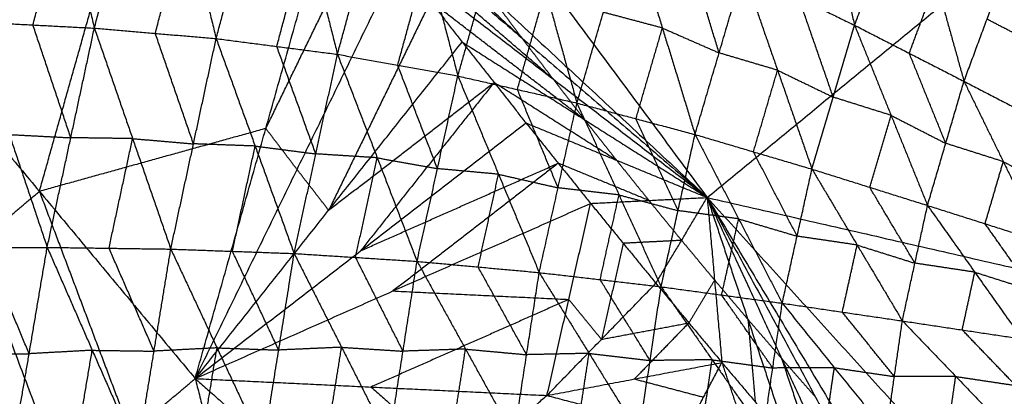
# Model space of a CAD drawing. Header units: millimetres. Extents: x -106 to 110, y -96 to 120.
# Tile 45 of 256: x -81 to -73, y -53 to -50. Entities that reach past the tile are written whole.
import ezdxf

# ---------------------------------------------------------------- set-up
doc = ezdxf.new("R2010")
doc.units = ezdxf.units.MM
doc.header["$MEASUREMENT"] = 0
doc.layers.add('Default', color=7, linetype='Continuous', true_color=0x000000)

msp = doc.modelspace()

# ---------------------------------------------------------------- linework, layer by layer
at = {"layer": 'Default'}
for points in [[(-81.2823, -43.5713, 12.0172), (-78.3609, -47.5103, 12.0172), (-75.4396, -51.4493, 12.0172)], [(-75.4396, -51.4493, 12.0172), (-72.8803, -49.3489, 10.5669), (-70.321, -47.2486, 9.1165)], [(-81.756, -49.941, 8.4114), (-81.4858, -48.9019, 8.2423), (-81.2155, -47.8628, 8.0731)], [(-81.2155, -47.8628, 8.0731), (-80.958, -48.9294, 8.0679), (-80.7006, -49.9959, 8.0627)], [(-80.7006, -49.9959, 8.0627), (-80.4363, -48.9874, 7.9038), (-80.1721, -47.9789, 7.7449)], [(-80.1721, -47.9789, 7.7449), (-79.9136, -49.0322, 7.7523), (-79.6552, -50.0856, 7.7598)], [(-79.1523, -48.0018, 12.4242), (-77.2959, -49.7255, 12.2207), (-75.4396, -51.4493, 12.0172)], [(-79.6552, -50.0856, 7.7598), (-79.3965, -49.1174, 7.6122), (-79.1379, -48.1492, 7.4646)], [(-79.1379, -48.1492, 7.4646), (-78.8759, -49.1848, 7.4844), (-78.6138, -50.2205, 7.5042)], [(-74.6139, -48.1107, 7.0124), (-74.3941, -49.0409, 6.9187), (-74.1743, -49.9711, 6.825)], [(-77.031, -50.0801, 12.2207), (-77.9591, -49.2182, 12.3225), (-78.8873, -48.3563, 12.4242)], [(-78.6138, -50.2205, 7.5042), (-78.3623, -49.3046, 7.37), (-78.1109, -48.3887, 7.2357)], [(-78.1109, -48.3887, 7.2357), (-77.8455, -49.3976, 7.2674), (-77.5801, -50.4065, 7.2991)], [(-79.8351, -53.0033, 13.8429), (-79.2287, -50.8571, 13.1336), (-78.6223, -48.7109, 12.4242)], [(-78.6223, -48.7109, 12.4242), (-77.031, -50.0801, 12.2207), (-75.4396, -51.4493, 12.0172)], [(-77.5801, -50.4065, 7.2991), (-77.339, -49.5546, 7.1803), (-77.0979, -48.7027, 7.0616)], [(-77.0979, -48.7027, 7.0616), (-76.8279, -49.6708, 7.1021), (-76.5579, -50.6389, 7.1426)], [(-74.1743, -49.9711, 6.825), (-73.944, -49.3544, 6.8991), (-73.7138, -48.7377, 6.9732)], [(-73.7138, -48.7377, 6.9732), (-73.4745, -49.5949, 6.8966), (-73.2352, -50.4521, 6.8201)], [(-81.2283, -49.9684, 8.2371), (-81.0932, -49.4489, 8.1525), (-80.958, -48.9294, 8.0679)], [(-80.1779, -50.0408, 7.9112), (-80.0457, -49.5365, 7.8318), (-79.9136, -49.0322, 7.7523)], [(-79.2287, -50.8571, 13.1336), (-78.7915, -49.9601, 12.7789), (-78.3542, -49.0631, 12.4242)], [(-76.7629, -50.4323, 12.2207), (-77.5586, -49.7477, 12.3225), (-78.3542, -49.0631, 12.4242)], [(-76.5579, -50.6389, 7.1426), (-76.3311, -49.86, 7.0406), (-76.1044, -49.0812, 6.9386)], [(-76.1044, -49.0812, 6.9386), (-75.8243, -49.995, 6.9849), (-75.5442, -50.9087, 7.0311)], [(-79.1345, -50.153, 7.632), (-79.0052, -49.6689, 7.5582), (-78.8759, -49.1848, 7.4844)], [(-81.1728, -51.3967, 13.8414), (-80.8696, -50.3236, 13.4867), (-80.5664, -49.2505, 13.132)], [(-75.3375, -50.2085, 6.9465), (-75.4776, -49.7516, 6.9234), (-75.6176, -49.2948, 6.9003)], [(-79.8351, -53.0033, 13.8429), (-78.9606, -51.2093, 13.1336), (-78.0862, -49.4154, 12.4242)], [(-78.0969, -50.3135, 7.4017), (-77.9712, -49.8555, 7.3345), (-77.8455, -49.3976, 7.2674)], [(-78.0862, -49.4154, 12.4242), (-77.815, -49.7652, 12.4242), (-77.5438, -50.1151, 12.4242)], [(-78.0862, -49.4154, 12.4242), (-76.7629, -50.4323, 12.2207), (-75.4396, -51.4493, 12.0172)], [(-78.0862, -49.4154, 12.4242), (-77.815, -49.7652, 12.4242), (-77.5438, -50.1151, 12.4242)], [(-73.2352, -50.4521, 6.8201), (-73.0374, -49.9193, 6.8916), (-72.8396, -49.3864, 6.963)], [(-75.5442, -50.9087, 7.0311), (-75.3375, -50.2085, 6.9465), (-75.1308, -49.5083, 6.862)], [(-75.1308, -49.5083, 6.862), (-74.8356, -50.3571, 6.911), (-74.5403, -51.2059, 6.9601)], [(-75.1308, -49.5083, 6.862), (-74.6525, -49.7397, 6.8435), (-74.1743, -49.9711, 6.825)], [(-73.7048, -50.2116, 6.8225), (-73.5896, -49.9032, 6.8596), (-73.4745, -49.5949, 6.8966)], [(-77.069, -50.5227, 7.2209), (-76.9484, -50.0967, 7.1615), (-76.8279, -49.6708, 7.1021)], [(-77.815, -49.7652, 12.4242), (-78.2522, -50.6622, 12.7789), (-78.6895, -51.5592, 13.1336)], [(-76.4917, -50.7822, 12.2207), (-77.1534, -50.2737, 12.3225), (-77.815, -49.7652, 12.4242)], [(-77.2959, -49.7255, 12.2207), (-77.1634, -49.9028, 12.2207), (-77.031, -50.0801, 12.2207)], [(-74.3573, -50.5885, 6.8925), (-74.5049, -50.1641, 6.868), (-74.6525, -49.7397, 6.8435)], [(-82.5105, -49.7901, 13.8398), (-81.7279, -51.8651, 13.8236), (-80.9453, -53.9401, 13.8074)], [(-82.5105, -49.7901, 13.8398), (-81.1728, -51.3967, 13.8414), (-79.8351, -53.0033, 13.8429)], [(-75.8243, -49.995, 6.9849), (-76.0777, -49.9275, 7.0127), (-76.3311, -49.86, 7.0406)], [(-81.756, -49.941, 8.4114), (-81.4309, -50.9091, 8.5865), (-81.1057, -51.8772, 8.7617)], [(-81.756, -49.941, 8.4114), (-81.2283, -49.9684, 8.2371), (-80.7006, -49.9959, 8.0627)], [(-72.5714, -50.1606, 6.899), (-72.8044, -50.0399, 6.8953), (-73.0374, -49.9193, 6.8916)], [(-80.9031, -50.9366, 8.4122), (-81.0657, -50.4525, 8.3246), (-81.2283, -49.9684, 8.2371)], [(-81.1057, -51.8772, 8.7617), (-80.9031, -50.9366, 8.4122), (-80.7006, -49.9959, 8.0627)], [(-80.7006, -49.9959, 8.0627), (-80.3726, -50.944, 8.2408), (-80.0447, -51.892, 8.4189)], [(-80.7006, -49.9959, 8.0627), (-80.1779, -50.0408, 7.9112), (-79.6552, -50.0856, 7.7598)], [(-79.8499, -50.9888, 8.0893), (-80.0139, -50.5148, 8.0003), (-80.1779, -50.0408, 7.9112)], [(-76.0511, -50.7738, 7.0869), (-75.9377, -50.3844, 7.0359), (-75.8243, -49.995, 6.9849)], [(-75.8243, -49.995, 6.9849), (-75.5809, -50.1017, 6.9657), (-75.3375, -50.2085, 6.9465)], [(-74.5403, -51.2059, 6.9601), (-74.3573, -50.5885, 6.8925), (-74.1743, -49.9711, 6.825)], [(-74.1743, -49.9711, 6.825), (-73.8612, -50.7443, 6.8743), (-73.5482, -51.5176, 6.9236)], [(-74.1743, -49.9711, 6.825), (-73.7048, -50.2116, 6.8225), (-73.2352, -50.4521, 6.8201)], [(-80.0447, -51.892, 8.4189), (-79.8499, -50.9888, 8.0893), (-79.6552, -50.0856, 7.7598)], [(-79.8351, -53.0033, 13.8429), (-78.6895, -51.5592, 13.1336), (-77.5438, -50.1151, 12.4242)], [(-79.6552, -50.0856, 7.7598), (-79.3205, -51.0078, 7.9379), (-78.9859, -51.93, 8.116)], [(-79.6552, -50.0856, 7.7598), (-79.1345, -50.153, 7.632), (-78.6138, -50.2205, 7.5042)], [(-77.5438, -50.1151, 12.4242), (-77.2696, -50.4626, 12.4242), (-76.9954, -50.81, 12.4242)], [(-77.5438, -50.1151, 12.4242), (-76.4917, -50.7822, 12.2207), (-75.4396, -51.4493, 12.0172)], [(-77.5438, -50.1151, 12.4242), (-77.2696, -50.4626, 12.4242), (-76.9954, -50.81, 12.4242)], [(-77.031, -50.0801, 12.2207), (-76.8969, -50.2562, 12.2207), (-76.7629, -50.4323, 12.2207)], [(-78.7998, -51.0752, 7.8101), (-78.9672, -50.6141, 7.7211), (-79.1345, -50.153, 7.632)], [(-74.8356, -50.3571, 6.911), (-75.0865, -50.2828, 6.9288), (-75.3375, -50.2085, 6.9465)], [(-78.9859, -51.93, 8.116), (-78.7998, -51.0752, 7.8101), (-78.6138, -50.2205, 7.5042)], [(-78.6138, -50.2205, 7.5042), (-78.2721, -51.1088, 7.6804), (-77.9305, -51.9972, 7.8566)], [(-78.6138, -50.2205, 7.5042), (-78.0969, -50.3135, 7.4017), (-77.5801, -50.4065, 7.2991)], [(-73.3917, -50.9848, 6.8719), (-73.5482, -50.5982, 6.8472), (-73.7048, -50.2116, 6.8225)], [(-77.7553, -51.2018, 7.5778), (-77.9261, -50.7577, 7.4897), (-78.0969, -50.3135, 7.4017)], [(-75.0423, -51.0573, 6.9956), (-74.9389, -50.7072, 6.9533), (-74.8356, -50.3571, 6.911)], [(-74.8356, -50.3571, 6.911), (-74.5964, -50.4728, 6.9018), (-74.3573, -50.5885, 6.8925)], [(-78.6895, -51.5592, 13.1336), (-77.9795, -51.0109, 12.7789), (-77.2696, -50.4626, 12.4242)], [(-77.2696, -50.4626, 12.4242), (-77.8424, -51.1846, 12.7789), (-78.4152, -51.9067, 13.1336)], [(-77.9305, -51.9972, 7.8566), (-77.7553, -51.2018, 7.5778), (-77.5801, -50.4065, 7.2991)], [(-77.5801, -50.4065, 7.2991), (-77.231, -51.25, 7.47), (-76.882, -52.0935, 7.641)], [(-77.5801, -50.4065, 7.2991), (-77.069, -50.5227, 7.2209), (-76.5579, -50.6389, 7.1426)], [(-76.2175, -51.1297, 12.2207), (-76.7435, -50.7961, 12.3225), (-77.2696, -50.4626, 12.4242)], [(-76.7629, -50.4323, 12.2207), (-76.6273, -50.6073, 12.2207), (-76.4917, -50.7822, 12.2207)], [(-73.5482, -51.5176, 6.9236), (-73.3917, -50.9848, 6.8719), (-73.2352, -50.4521, 6.8201)], [(-73.2352, -50.4521, 6.8201), (-72.8976, -51.1417, 6.8653), (-72.5599, -51.8312, 6.9106)], [(-73.2352, -50.4521, 6.8201), (-72.7693, -50.6935, 6.8276), (-72.3033, -50.9348, 6.835)], [(-76.7199, -51.3662, 7.3918), (-76.8945, -50.9444, 7.3063), (-77.069, -50.5227, 7.2209)], [(-73.8612, -50.7443, 6.8743), (-74.1093, -50.6664, 6.8834), (-74.3573, -50.5885, 6.8925)], [(-83.7733, -50.7, 13.6978), (-82.3593, -52.32, 13.7526), (-80.9453, -53.9401, 13.8074)], [(-76.882, -52.0935, 7.641), (-76.7199, -51.3662, 7.3918), (-76.5579, -50.6389, 7.1426)], [(-76.5579, -50.6389, 7.1426), (-76.1967, -51.4272, 7.3049), (-75.8355, -52.2155, 7.4672)], [(-76.5579, -50.6389, 7.1426), (-76.0511, -50.7738, 7.0869), (-75.5442, -50.9087, 7.0311)], [(-76.4917, -50.7822, 12.2207), (-76.3546, -50.9559, 12.2207), (-76.2175, -51.1297, 12.2207)], [(-75.6899, -51.5621, 7.2491), (-75.8705, -51.168, 7.168), (-76.0511, -50.7738, 7.0869)], [(-74.0442, -51.3618, 6.9419), (-73.9527, -51.053, 6.9081), (-73.8612, -50.7443, 6.8743)], [(-73.8612, -50.7443, 6.8743), (-73.6265, -50.8646, 6.8731), (-73.3917, -50.9848, 6.8719)], [(-79.2287, -50.8571, 13.1336), (-80.2008, -51.1269, 13.4875), (-81.1728, -51.3967, 13.8414)], [(-79.8351, -53.0033, 13.8429), (-78.4152, -51.9067, 13.1336), (-76.9954, -50.81, 12.4242)], [(-78.9606, -51.2093, 13.1336), (-79.0947, -51.0332, 13.1336), (-79.2287, -50.8571, 13.1336)], [(-76.9954, -50.81, 12.4242), (-76.7181, -51.1551, 12.4242), (-76.4408, -51.5001, 12.4242)], [(-76.9954, -50.81, 12.4242), (-76.2175, -51.1297, 12.2207), (-75.4396, -51.4493, 12.0172)], [(-76.9954, -50.81, 12.4242), (-76.7181, -51.1551, 12.4242), (-76.4408, -51.5001, 12.4242)], [(-81.4309, -50.9091, 8.5865), (-81.167, -50.9228, 8.4994), (-80.9031, -50.9366, 8.4122)], [(-80.3726, -50.944, 8.2408), (-80.6379, -50.9403, 8.3265), (-80.9031, -50.9366, 8.4122)], [(-80.5752, -51.8846, 8.5903), (-80.4739, -51.4143, 8.4155), (-80.3726, -50.944, 8.2408)], [(-80.3726, -50.944, 8.2408), (-80.1113, -50.9664, 8.1651), (-79.8499, -50.9888, 8.0893)], [(-75.8355, -52.2155, 7.4672), (-75.6899, -51.5621, 7.2491), (-75.5442, -50.9087, 7.0311)], [(-75.5442, -50.9087, 7.0311), (-75.1698, -51.6327, 7.1825), (-74.7954, -52.3567, 7.3339)], [(-75.5442, -50.9087, 7.0311), (-75.0423, -51.0573, 6.9956), (-74.5403, -51.2059, 6.9601)], [(-79.3205, -51.0078, 7.9379), (-79.5852, -50.9983, 8.0136), (-79.8499, -50.9888, 8.0893)], [(-79.5153, -51.911, 8.2675), (-79.4179, -51.4594, 8.1027), (-79.3205, -51.0078, 7.9379)], [(-79.3205, -51.0078, 7.9379), (-79.0602, -51.0415, 7.874), (-78.7998, -51.0752, 7.8101)], [(-72.8976, -51.1417, 6.8653), (-73.1447, -51.0632, 6.8686), (-73.3917, -50.9848, 6.8719)], [(-78.2721, -51.1088, 7.6804), (-78.536, -51.092, 7.7453), (-78.7998, -51.0752, 7.8101)], [(-78.4582, -51.9636, 7.9863), (-78.3651, -51.5362, 7.8333), (-78.2721, -51.1088, 7.6804)], [(-78.2721, -51.1088, 7.6804), (-78.0137, -51.1553, 7.6291), (-77.7553, -51.2018, 7.5778)], [(-76.2175, -51.1297, 12.2207), (-76.0788, -51.3022, 12.2207), (-75.9402, -51.4747, 12.2207)], [(-74.6679, -51.7813, 7.147), (-74.8551, -51.4193, 7.0713), (-75.0423, -51.0573, 6.9956)], [(-78.6895, -51.5592, 13.1336), (-78.825, -51.3843, 13.1336), (-78.9606, -51.2093, 13.1336)], [(-78.4152, -51.9067, 13.1336), (-77.5667, -51.5309, 12.7789), (-76.7181, -51.1551, 12.4242)], [(-76.7181, -51.1551, 12.4242), (-77.428, -51.7034, 12.7789), (-78.138, -52.2517, 13.1336)], [(-77.231, -51.25, 7.47), (-77.4931, -51.2259, 7.5239), (-77.7553, -51.2018, 7.5778)], [(-75.9402, -51.4747, 12.2207), (-76.3292, -51.3149, 12.3225), (-76.7181, -51.1551, 12.4242)], [(-74.7954, -52.3567, 7.3339), (-74.6679, -51.7813, 7.147), (-74.5403, -51.2059, 6.9601)], [(-74.5403, -51.2059, 6.9601), (-74.1524, -51.8573, 7.0983), (-73.7644, -52.5086, 7.2365)], [(-74.5403, -51.2059, 6.9601), (-74.0442, -51.3618, 6.9419), (-73.5482, -51.5176, 6.9236)], [(-73.0541, -51.6744, 6.9171), (-72.9758, -51.408, 6.8912), (-72.8976, -51.1417, 6.8653)], [(-72.8976, -51.1417, 6.8653), (-72.6646, -51.2623, 6.8691), (-72.4316, -51.383, 6.8728)], [(-77.4062, -52.0454, 7.7488), (-77.3186, -51.6477, 7.6094), (-77.231, -51.25, 7.47)], [(-77.231, -51.25, 7.47), (-76.9755, -51.3081, 7.4309), (-76.7199, -51.3662, 7.3918)], [(-76.1967, -51.4272, 7.3049), (-76.4583, -51.3967, 7.3484), (-76.7199, -51.3662, 7.3918)], [(-73.6563, -52.0131, 7.0801), (-73.8503, -51.6874, 7.011), (-74.0442, -51.3618, 6.9419)], [(-81.7279, -51.8651, 13.8236), (-81.4504, -51.6309, 13.8325), (-81.1728, -51.3967, 13.8414)], [(-81.1728, -51.3967, 13.8414), (-80.7815, -52.4342, 13.8332), (-80.3902, -53.4717, 13.8251)], [(-76.4408, -51.5001, 12.4242), (-75.9402, -51.4747, 12.2207), (-75.4396, -51.4493, 12.0172)], [(-76.3588, -52.1545, 7.5541), (-76.2777, -51.7909, 7.4295), (-76.1967, -51.4272, 7.3049)], [(-76.1967, -51.4272, 7.3049), (-75.9433, -51.4947, 7.277), (-75.6899, -51.5621, 7.2491)], [(-75.9402, -51.4747, 12.2207), (-75.8001, -51.646, 12.2207), (-75.6599, -51.8173, 12.2207)], [(-75.8803, -52.1853, 12.4242), (-75.6599, -51.8173, 12.2207), (-75.4396, -51.4493, 12.0172)], [(-75.4396, -51.4493, 12.0172), (-75.3766, -52.1574, 12.2207), (-75.3137, -52.8656, 12.4242)], [(-75.4396, -51.4493, 12.0172), (-75.0904, -52.495, 12.2207), (-74.7412, -53.5408, 12.4242)], [(-75.4396, -51.4493, 12.0172), (-74.8011, -52.8301, 12.2207), (-74.1627, -54.211, 12.4242)], [(-75.4396, -51.4493, 12.0172), (-74.509, -53.1627, 12.2207), (-73.5784, -54.876, 12.4242)], [(-75.4396, -51.4493, 12.0172), (-74.2139, -53.4926, 12.2207), (-72.9883, -55.536, 12.4242)], [(-75.4396, -51.4493, 12.0172), (-72.1462, -55.083, 12.0172), (-68.8528, -58.7166, 12.0172)], [(-75.4396, -51.4493, 12.0172), (-69.8051, -52.7419, 10.5669), (-64.1707, -54.0345, 9.1165)], [(-79.8351, -53.0033, 13.8429), (-78.138, -52.2517, 13.1336), (-76.4408, -51.5001, 12.4242)], [(-76.8152, -53.1483, 13.0916), (-76.628, -52.3242, 12.7579), (-76.4408, -51.5001, 12.4242)], [(-76.4408, -51.5001, 12.4242), (-76.1606, -51.8427, 12.4242), (-75.8803, -52.1853, 12.4242)], [(-76.4408, -51.5001, 12.4242), (-76.1606, -51.8427, 12.4242), (-75.8803, -52.1853, 12.4242)], [(-75.1698, -51.6327, 7.1825), (-75.4299, -51.5974, 7.2158), (-75.6899, -51.5621, 7.2491)], [(-73.7644, -52.5086, 7.2365), (-73.6563, -52.0131, 7.0801), (-73.5482, -51.5176, 6.9236)], [(-73.5482, -51.5176, 6.9236), (-73.1424, -52.0903, 7.0446), (-72.7366, -52.6629, 7.1655)], [(-73.5482, -51.5176, 6.9236), (-73.0541, -51.6744, 6.9171), (-72.5599, -51.8312, 6.9106)], [(-75.3155, -52.2861, 7.4006), (-75.2426, -51.9594, 7.2915), (-75.1698, -51.6327, 7.1825)], [(-75.1698, -51.6327, 7.1825), (-74.9188, -51.707, 7.1647), (-74.6679, -51.7813, 7.147)], [(-72.6483, -52.2471, 7.038), (-72.8512, -51.9608, 6.9776), (-73.0541, -51.6744, 6.9171)], [(-74.1524, -51.8573, 7.0983), (-74.4101, -51.8193, 7.1226), (-74.6679, -51.7813, 7.147)], [(-82.1766, -51.8788, 9.1437), (-81.6412, -51.878, 8.9527), (-81.1057, -51.8772, 8.7617)], [(-81.2609, -52.7901, 9.2687), (-81.451, -52.3341, 9.1107), (-81.6412, -51.878, 8.9527)], [(-81.416, -53.703, 9.7758), (-81.2609, -52.7901, 9.2687), (-81.1057, -51.8772, 8.7617)], [(-81.1057, -51.8772, 8.7617), (-80.719, -52.7606, 9.0715), (-80.3322, -53.644, 9.3813)], [(-81.1057, -51.8772, 8.7617), (-80.5752, -51.8846, 8.5903), (-80.0447, -51.892, 8.4189)], [(-80.1885, -52.768, 8.9001), (-80.3819, -52.3263, 8.7452), (-80.5752, -51.8846, 8.5903)], [(-80.3322, -53.644, 9.3813), (-80.1885, -52.768, 8.9001), (-80.0447, -51.892, 8.4189)], [(-80.0447, -51.892, 8.4189), (-79.6477, -52.7397, 8.7175), (-79.2507, -53.5873, 9.0162)], [(-80.0447, -51.892, 8.4189), (-79.5153, -51.911, 8.2675), (-78.9859, -51.93, 8.116)], [(-76.1606, -51.8427, 12.4242), (-76.2541, -52.2548, 12.5911), (-76.3477, -52.6668, 12.7579)], [(-75.6599, -51.8173, 12.2207), (-75.9102, -51.83, 12.3225), (-76.1606, -51.8427, 12.4242)], [(-75.6599, -51.8173, 12.2207), (-75.5183, -51.9874, 12.2207), (-75.3766, -52.1574, 12.2207)], [(-74.2799, -52.4327, 7.2852), (-74.2161, -52.145, 7.1917), (-74.1524, -51.8573, 7.0983)], [(-74.1524, -51.8573, 7.0983), (-73.9043, -51.9352, 7.0892), (-73.6563, -52.0131, 7.0801)], [(-79.1183, -52.7586, 8.5661), (-79.3168, -52.3348, 8.4168), (-79.5153, -51.911, 8.2675)], [(-79.2507, -53.5873, 9.0162), (-79.1183, -52.7586, 8.5661), (-78.9859, -51.93, 8.116)], [(-78.9859, -51.93, 8.116), (-78.5787, -52.7347, 8.4002), (-78.1715, -53.5394, 8.6844)], [(-78.9859, -51.93, 8.116), (-78.4582, -51.9636, 7.9863), (-77.9305, -51.9972, 7.8566)], [(-78.051, -52.7683, 8.2705), (-78.2546, -52.3659, 8.1284), (-78.4582, -51.9636, 7.9863)], [(-78.1715, -53.5394, 8.6844), (-78.051, -52.7683, 8.2705), (-77.9305, -51.9972, 7.8566)], [(-77.9305, -51.9972, 7.8566), (-77.5143, -52.7503, 8.1228), (-77.0982, -53.5034, 8.3891)], [(-77.9305, -51.9972, 7.8566), (-77.4062, -52.0454, 7.7488), (-76.882, -52.0935, 7.641)], [(-76.9901, -52.7984, 8.015), (-77.1982, -52.4219, 7.8819), (-77.4062, -52.0454, 7.7488)], [(-73.1424, -52.0903, 7.0446), (-73.3993, -52.0517, 7.0623), (-73.6563, -52.0131, 7.0801)], [(-77.0982, -53.5034, 8.3891), (-76.9901, -52.7984, 8.015), (-76.882, -52.0935, 7.641)], [(-76.882, -52.0935, 7.641), (-76.4534, -52.7871, 7.8857), (-76.0248, -53.4808, 8.1304)], [(-76.882, -52.0935, 7.641), (-76.3588, -52.1545, 7.5541), (-75.8355, -52.2155, 7.4672)], [(-75.9301, -52.8482, 7.7988), (-76.1445, -52.5013, 7.6764), (-76.3588, -52.1545, 7.5541)], [(-73.2505, -52.5858, 7.201), (-73.1964, -52.338, 7.1228), (-73.1424, -52.0903, 7.0446)], [(-73.1424, -52.0903, 7.0446), (-72.8953, -52.1687, 7.0413), (-72.6483, -52.2471, 7.038)], [(-76.8152, -53.1483, 13.0916), (-76.3477, -52.6668, 12.7579), (-75.8803, -52.1853, 12.4242)], [(-76.0248, -53.4808, 8.1304), (-75.9301, -52.8482, 7.7988), (-75.8355, -52.2155, 7.4672)], [(-75.8803, -52.1853, 12.4242), (-75.597, -52.5254, 12.4242), (-75.3137, -52.8656, 12.4242)], [(-75.8803, -52.1853, 12.4242), (-75.597, -52.5254, 12.4242), (-75.3137, -52.8656, 12.4242)], [(-75.8355, -52.2155, 7.4672), (-75.3969, -52.8422, 7.6886), (-74.9583, -53.4689, 7.91)], [(-75.8355, -52.2155, 7.4672), (-75.3155, -52.2861, 7.4006), (-74.7954, -52.3567, 7.3339)], [(-75.3766, -52.1574, 12.2207), (-75.4868, -52.3414, 12.3225), (-75.597, -52.5254, 12.4242)], [(-75.3766, -52.1574, 12.2207), (-75.2335, -52.3262, 12.2207), (-75.0904, -52.495, 12.2207)], [(-82.3593, -52.32, 13.7526), (-81.7641, -53.2274, 13.7285), (-81.1688, -54.1348, 13.7043)], [(-78.138, -52.2517, 13.1336), (-77.383, -52.288, 12.9457), (-76.628, -52.3242, 12.7579)], [(-74.8769, -52.9128, 7.622), (-75.0962, -52.5994, 7.5113), (-75.3155, -52.2861, 7.4006)], [(-76.628, -52.3242, 12.7579), (-77.4766, -52.7, 13.1126), (-78.3251, -53.0758, 13.4673)], [(-76.3477, -52.6668, 12.7579), (-76.4879, -52.4955, 12.7579), (-76.628, -52.3242, 12.7579)], [(-74.9583, -53.4689, 7.91), (-74.8769, -52.9128, 7.622), (-74.7954, -52.3567, 7.3339)], [(-74.7954, -52.3567, 7.3339), (-74.3482, -52.9102, 7.5296), (-73.9009, -53.4638, 7.7253)], [(-74.7954, -52.3567, 7.3339), (-74.2799, -52.4327, 7.2852), (-73.7644, -52.5086, 7.2365)], [(-73.8327, -52.9862, 7.4809), (-74.0563, -52.7094, 7.383), (-74.2799, -52.4327, 7.2852)], [(-76.3477, -52.6668, 12.7579), (-75.9724, -52.5961, 12.5911), (-75.597, -52.5254, 12.4242)], [(-75.597, -52.5254, 12.4242), (-75.8307, -52.7662, 12.5911), (-76.0645, -53.0069, 12.7579)], [(-75.0904, -52.495, 12.2207), (-75.0589, -52.8491, 12.3225), (-75.0274, -53.2032, 12.4242)], [(-75.0904, -52.495, 12.2207), (-74.9458, -52.6626, 12.2207), (-74.8011, -52.8301, 12.2207)], [(-73.9009, -53.4638, 7.7253), (-73.8327, -52.9862, 7.4809), (-73.7644, -52.5086, 7.2365)], [(-73.7644, -52.5086, 7.2365), (-73.3064, -52.9852, 7.403), (-72.8484, -53.4617, 7.5695)], [(-73.7644, -52.5086, 7.2365), (-73.2505, -52.5858, 7.201), (-72.7366, -52.6629, 7.1655)], [(-72.7925, -53.0623, 7.3675), (-73.0215, -52.8241, 7.2842), (-73.2505, -52.5858, 7.201)], [(-79.6477, -52.7397, 8.7175), (-79.9181, -52.7539, 8.8088), (-80.1885, -52.768, 8.9001)], [(-79.7915, -53.6157, 9.1987), (-79.7196, -53.1777, 8.9581), (-79.6477, -52.7397, 8.7175)], [(-79.6477, -52.7397, 8.7175), (-79.383, -52.7492, 8.6418), (-79.1183, -52.7586, 8.5661)], [(-78.5787, -52.7347, 8.4002), (-78.8485, -52.7467, 8.4832), (-79.1183, -52.7586, 8.5661)], [(-78.7111, -53.5633, 8.8503), (-78.6449, -53.149, 8.6252), (-78.5787, -52.7347, 8.4002)], [(-78.5787, -52.7347, 8.4002), (-78.3148, -52.7515, 8.3353), (-78.051, -52.7683, 8.2705)], [(-81.7963, -52.7909, 9.4597), (-81.5286, -52.7905, 9.3642), (-81.2609, -52.7901, 9.2687)], [(-80.719, -52.7606, 9.0715), (-80.9899, -52.7754, 9.1701), (-81.2609, -52.7901, 9.2687)], [(-80.8741, -53.6735, 9.5785), (-80.7966, -53.2171, 9.325), (-80.719, -52.7606, 9.0715)], [(-80.719, -52.7606, 9.0715), (-80.4537, -52.7643, 8.9858), (-80.1885, -52.768, 8.9001)], [(-77.5143, -52.7503, 8.1228), (-77.7826, -52.7593, 8.1966), (-78.051, -52.7683, 8.2705)], [(-77.6348, -53.5214, 8.5367), (-77.5746, -53.1358, 8.3298), (-77.5143, -52.7503, 8.1228)], [(-77.5143, -52.7503, 8.1228), (-77.2522, -52.7744, 8.0689), (-76.9901, -52.7984, 8.015)], [(-76.4534, -52.7871, 7.8857), (-76.7217, -52.7928, 7.9503), (-76.9901, -52.7984, 8.015)], [(-76.5615, -53.4921, 8.2597), (-76.5074, -53.1396, 8.0727), (-76.4534, -52.7871, 7.8857)], [(-76.4534, -52.7871, 7.8857), (-76.1918, -52.8176, 7.8422), (-75.9301, -52.8482, 7.7988)], [(-74.8011, -52.8301, 12.2207), (-74.6265, -53.353, 12.3225), (-74.4519, -53.8759, 12.4242)], [(-74.8011, -52.8301, 12.2207), (-74.6551, -52.9964, 12.2207), (-74.509, -53.1627, 12.2207)], [(-76.8152, -53.1483, 13.0916), (-76.0645, -53.0069, 12.7579), (-75.3137, -52.8656, 12.4242)], [(-75.3969, -52.8422, 7.6886), (-75.6635, -52.8452, 7.7437), (-75.9301, -52.8482, 7.7988)], [(-75.628, -53.4605, 12.7436), (-75.4709, -53.163, 12.5839), (-75.3137, -52.8656, 12.4242)], [(-75.4915, -53.4748, 8.0202), (-75.4442, -53.1585, 7.8544), (-75.3969, -52.8422, 7.6886)], [(-75.3969, -52.8422, 7.6886), (-75.1369, -52.8775, 7.6553), (-74.8769, -52.9128, 7.622)], [(-75.3137, -52.8656, 12.4242), (-75.0274, -53.2032, 12.4242), (-74.7412, -53.5408, 12.4242)], [(-75.3137, -52.8656, 12.4242), (-75.1859, -53.2479, 12.501), (-75.0582, -53.6302, 12.5778)], [(-75.3137, -52.8656, 12.4242), (-75.0274, -53.2032, 12.4242), (-74.7412, -53.5408, 12.4242)], [(-74.3482, -52.9102, 7.5296), (-74.6125, -52.9115, 7.5758), (-74.8769, -52.9128, 7.622)], [(-74.4296, -53.4663, 7.8177), (-74.3889, -53.1883, 7.6736), (-74.3482, -52.9102, 7.5296)], [(-74.3482, -52.9102, 7.5296), (-74.0904, -52.9482, 7.5053), (-73.8327, -52.9862, 7.4809)], [(-73.3064, -52.9852, 7.403), (-73.5695, -52.9857, 7.4419), (-73.8327, -52.9862, 7.4809)], [(-73.3746, -53.4627, 7.6474), (-73.3405, -53.224, 7.5252), (-73.3064, -52.9852, 7.403)], [(-73.3064, -52.9852, 7.403), (-73.0494, -53.0238, 7.3852), (-72.7925, -53.0623, 7.3675)], [(-80.9453, -53.9401, 13.8074), (-80.3902, -53.4717, 13.8251), (-79.8351, -53.0033, 13.8429)], [(-79.8351, -53.0033, 13.8429), (-79.5482, -54.1285, 13.8474), (-79.2613, -55.2536, 13.8518)], [(-79.8351, -53.0033, 13.8429), (-79.0546, -53.6939, 13.8073), (-78.274, -54.3846, 13.7716)], [(-79.8351, -53.0033, 13.8429), (-78.3251, -53.0758, 13.4673), (-76.8152, -53.1483, 13.0916)], [(-78.3251, -53.0758, 13.4673), (-77.9349, -53.4211, 13.4495), (-77.5446, -53.7664, 13.4316)], [(-76.0645, -53.0069, 12.7579), (-75.7677, -53.085, 12.6709), (-75.4709, -53.163, 12.5839)], [(-78.274, -54.3846, 13.7716), (-77.5446, -53.7664, 13.4316), (-76.8152, -53.1483, 13.0916)], [(-76.8152, -53.1483, 13.0916), (-76.2216, -53.3044, 12.9176), (-75.628, -53.4605, 12.7436)]]:
    msp.add_open_spline(points, degree=2, dxfattribs=at)

doc.saveas('drawing.dxf')
